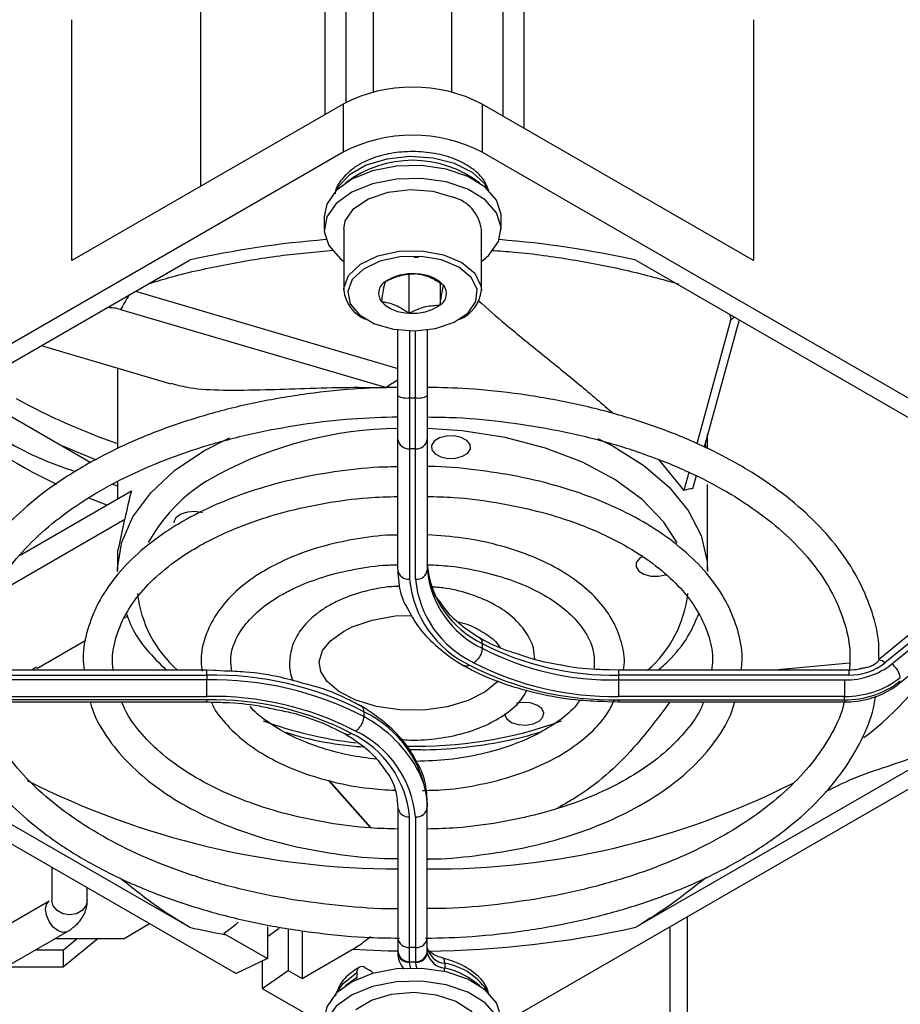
# Model space of a CAD drawing. Header units: millimetres. Extents: x 5 to 414, y 6 to 290.
# Tile 29 of 45: x 340 to 349, y 165 to 175. Entities that reach past the tile are written whole.
import ezdxf

# ---------------------------------------------------------------- set-up
doc = ezdxf.new("R2010")
doc.units = ezdxf.units.MM

msp = doc.modelspace()

# ---------------------------------------------------------------- linework, layer by layer
at = {"color": 7, "linetype": 'Continuous', "lineweight": 25}
for p, q in [((343.7336, 177.0158), (343.7336, 174.2856)), ((344.5336, 174.2856), (344.5336, 177.0158)), ((343.2426, 176.8675), (343.2426, 174.0586)), ((345.0528, 176.8839), (345.0528, 174.0423)), ((343.4548, 176.7451), (343.4548, 174.1804)), ((345.265, 176.7614), (345.265, 173.9198)), ((341.9764, 175.418), (341.9764, 173.3276)), ((340.6688, 172.5727), (340.6688, 175.0223)), ((347.5984, 175.0223), (347.5984, 172.5727)), ((343.4265, 174.1647), (340.6688, 172.5727)), ((343.4265, 174.1647), (343.4265, 173.6748)), ((344.8407, 174.1647), (344.8407, 173.6748)), ((347.5984, 172.5727), (344.8407, 174.1647)), ((343.4265, 173.6748), (336.3554, 169.5927)), ((351.9118, 169.5927), (344.8407, 173.6748)), ((343.2336, 173.0216), (343.2336, 172.891)), ((345.0336, 172.891), (345.0336, 173.0216)), ((343.4336, 172.891), (343.4336, 172.2704)), ((344.8336, 172.2704), (344.8336, 172.891)), ((338.2562, 170.4941), (341.8651, 172.5775)), ((344.1502, 172.6069), (344.1951, 172.6069)), ((346.402, 172.5775), (350.011, 170.4941)), ((344.097, 172.437), (344.097, 172.0389)), ((344.1702, 172.4366), (344.1702, 172.4366)), ((344.1702, 172.4366), (344.1702, 172.4366)), ((343.8536, 172.3555), (343.8536, 172.3555)), ((343.8536, 172.3555), (343.8536, 172.3555)), ((344.4136, 172.3415), (344.4136, 172.12)), ((341.3164, 172.2607), (343.9836, 171.4762)), ((344.4502, 172.3189), (344.4502, 172.3189)), ((344.4502, 172.3189), (344.4502, 172.3189)), ((343.817, 172.1566), (343.817, 172.1566)), ((343.817, 172.1566), (343.817, 172.1566)), ((341.1658, 172.0759), (343.867, 171.2813)), ((344.097, 172.0389), (344.097, 172.0389)), ((344.097, 172.0389), (344.097, 172.0389)), ((344.4136, 172.12), (344.4136, 172.12)), ((344.4136, 172.12), (344.4136, 172.12)), ((347.3673, 171.9643), (347.0227, 170.7083)), ((347.4528, 171.9709), (347.0975, 170.6757)), ((343.9836, 171.1972), (343.9836, 171.8667)), ((344.1036, 171.8571), (344.1036, 171.1769)), ((344.1636, 171.1769), (344.1636, 171.8571)), ((344.2836, 171.8667), (344.2836, 171.1972)), ((340.3578, 171.7073), (341.6753, 171.3198)), ((341.1336, 171.4791), (341.1336, 170.6611)), ((339.5804, 171.2586), (340.8611, 170.5192)), ((343.9836, 170.757), (343.9836, 171.1972)), ((344.1036, 171.1769), (344.1636, 171.1769)), ((344.1036, 171.1769), (344.1036, 170.659)), ((344.1636, 170.659), (344.1636, 171.1769)), ((344.2836, 171.1972), (344.2836, 170.757)), ((342.0123, 170.6378), (342.2721, 170.7713)), ((343.9836, 169.4291), (343.9836, 170.757)), ((344.2836, 170.757), (344.2836, 169.4291)), ((347.1336, 170.66), (347.1336, 170.8074)), ((344.1636, 170.659), (344.1036, 170.659)), ((344.1036, 170.659), (344.1036, 169.3311)), ((344.1636, 169.3311), (344.1636, 170.659)), ((347.1094, 170.7194), (347.1121, 170.6694)), ((346.6361, 170.5469), (346.8931, 170.2358)), ((346.9431, 170.4182), (346.8931, 170.2358)), ((347.0173, 170.3836), (346.981, 170.2511)), ((341.1336, 170.2776), (341.08, 170.2975)), ((341.1336, 170.3266), (341.1336, 170.1492)), ((347.1336, 169.4132), (347.1336, 170.2951)), ((340.1446, 169.5782), (341.2747, 170.2306)), ((339.8612, 169.1648), (341.2093, 169.943)), ((341.1447, 169.6346), (341.2093, 169.943)), ((341.1336, 169.6352), (341.1336, 169.4132)), ((349.5082, 169.0342), (348.8824, 168.5232)), ((341.1977, 168.9347), (341.235, 168.9562)), ((349.5841, 169.0105), (348.9356, 168.481)), ((349.0073, 168.4702), (349.6558, 168.9998)), ((349.0832, 168.2734), (349.7317, 168.8029)), ((340.3123, 168.4235), (340.813, 168.7126)), ((344.841, 168.6784), (344.841, 168.6294)), ((348.8752, 168.5235), (348.8746, 168.5597)), ((340.3092, 168.4379), (340.2612, 168.4073)), ((348.5758, 168.4771), (347.813, 168.4073)), ((342.0409, 168.4073), (339.6993, 168.4073)), ((339.6993, 168.3566), (342.0409, 168.3566)), ((342.1142, 168.4036), (342.0409, 168.4073)), ((342.0409, 168.3566), (342.0409, 168.4073)), ((342.0409, 168.3566), (342.0409, 168.3076)), ((342.1359, 168.4025), (342.1142, 168.4036)), ((342.2219, 168.3982), (342.1359, 168.4025)), ((346.2262, 168.4073), (346.1317, 168.4098)), ((348.5679, 168.4073), (346.2262, 168.4073)), ((346.2262, 168.4073), (346.2262, 168.3566)), ((346.2262, 168.3566), (346.2262, 168.3076)), ((348.5679, 168.3566), (346.2262, 168.3566)), ((348.5679, 168.4073), (348.5679, 168.3566)), ((342.0409, 168.3076), (339.7407, 168.3076)), ((342.0409, 168.1404), (342.0409, 168.3076)), ((343.0556, 168.2638), (343.0541, 168.2642)), ((343.1057, 168.2505), (343.0556, 168.2638)), ((346.2262, 168.3076), (348.5265, 168.3076)), ((346.2262, 168.3076), (346.2262, 168.1404)), ((348.5265, 168.3076), (348.5265, 168.1404)), ((339.7407, 168.1404), (342.0409, 168.1404)), ((348.5265, 168.1404), (346.2262, 168.1404)), ((348.5265, 168.1057), (348.5265, 168.1404)), ((342.0409, 168.1057), (339.7407, 168.1057)), ((339.7407, 168.0837), (342.0409, 168.0837)), ((342.0409, 168.0837), (342.0409, 168.1057)), ((346.114, 168.0894), (346.2262, 168.0837)), ((346.2262, 168.1057), (348.5265, 168.1057)), ((346.2262, 168.1057), (346.2262, 168.0837)), ((346.2262, 168.0837), (348.5265, 168.0837)), ((348.5265, 168.1057), (348.5265, 168.0837)), ((337.6881, 168.007), (342.3403, 165.3213)), ((343.6384, 167.9841), (343.6384, 167.9351)), ((345.0336, 164.8057), (350.5791, 168.007)), ((341.8651, 165.7916), (338.2562, 167.875)), ((350.011, 167.875), (346.402, 165.7916)), ((343.7059, 166.8021), (343.2784, 167.2864)), ((343.7125, 166.8018), (343.2871, 167.2838)), ((344.2836, 167.062), (344.2836, 167.013)), ((343.9836, 167.013), (343.9836, 165.6851)), ((344.2836, 165.6851), (344.2836, 167.013)), ((344.1036, 165.5871), (344.1036, 166.915)), ((344.1636, 166.915), (344.1636, 165.5871)), ((344.3328, 166.4894), (344.2836, 166.4795)), ((340.4671, 166.4027), (340.4671, 166.0656)), ((340.8271, 166.0656), (340.8271, 166.1949)), ((340.44, 166.0582), (339.6855, 165.6227)), ((341.2005, 165.6796), (341.4601, 165.8294)), ((346.9291, 163.3045), (346.9291, 165.8999)), ((339.8655, 165.3109), (340.62, 165.7465)), ((342.2143, 165.7305), (342.2393, 165.7159)), ((342.6571, 165.7958), (342.6571, 165.4748)), ((342.7776, 165.7792), (342.6571, 165.6963)), ((342.8692, 165.7676), (342.8692, 165.3523)), ((343.0106, 165.7513), (343.0106, 165.2706)), ((346.7533, 163.0596), (346.7533, 165.7984)), ((340.5041, 165.6796), (341.2005, 165.6796)), ((340.5833, 165.5641), (340.7247, 165.6796)), ((340.9368, 165.6796), (340.5833, 165.3909)), ((342.2393, 165.7159), (342.6571, 165.4748)), ((343.9836, 165.6851), (343.9836, 165.5603)), ((344.2836, 165.5603), (344.2836, 165.6851)), ((340.3041, 165.5641), (340.5833, 165.5641)), ((340.5833, 165.3909), (340.5833, 165.5641)), ((343.0106, 165.2706), (343.5204, 165.5649)), ((343.9836, 165.5603), (343.9836, 165.535)), ((344.1636, 165.5871), (344.1036, 165.5871)), ((344.1036, 165.4403), (344.1036, 165.5871)), ((344.1636, 165.5871), (344.1636, 165.4403)), ((344.2836, 165.535), (344.2836, 165.5603)), ((342.6571, 165.4748), (342.3403, 165.3213)), ((342.6034, 165.4488), (342.6034, 165.1694)), ((344.1036, 165.4403), (344.1636, 165.4403)), ((344.1036, 165.437), (344.1036, 165.4403)), ((344.1636, 165.4403), (344.1636, 165.437)), ((344.443, 165.4786), (344.4418, 165.4789)), ((344.4609, 165.4259), (344.4609, 165.3769)), ((340.0041, 165.3909), (340.5833, 165.3909)), ((342.6034, 165.1694), (342.8692, 165.3523)), ((342.8692, 165.3523), (343.0106, 165.2706)), ((343.5679, 165.3311), (343.5679, 165.2821)), ((343.6528, 165.3801), (343.6952, 165.3556)), ((343.5679, 165.2821), (343.4502, 165.1956)), ((343.5695, 165.2624), (343.5679, 165.2821)), ((342.6034, 165.1694), (343.2336, 164.8057))]:
    msp.add_line(p, q, dxfattribs=at)
at = {"color": 7, "linetype": 'Continuous', "lineweight": 25, "flags": 128}
for points in [[(345.0336, 173.0216), (345.0328, 173.0428), (344.9861, 173.1882), (344.8703, 173.3201), (344.6948, 173.4278), (344.4738, 173.5026), (344.2253, 173.5385), (343.9693, 173.5325), (343.7267, 173.485), (343.517, 173.4001), (343.3573, 173.2845), (343.2604, 173.1476), (343.2336, 173.0216)], [(344.9065, 173.2878), (344.8676, 173.3523), (344.7415, 173.4688), (344.5616, 173.5588), (344.3438, 173.6142), (344.1075, 173.6302), (343.8734, 173.6053), (343.6623, 173.5418), (343.493, 173.4453), (343.3804, 173.3242), (343.3607, 173.2878)], [(344.8336, 172.5644), (344.9099, 172.6281), (345.0067, 172.765), (345.0328, 172.9121), (344.9861, 173.0575), (344.8703, 173.1894), (344.6948, 173.2972), (344.4738, 173.372), (344.2253, 173.4078), (343.9693, 173.4018), (343.7267, 173.3544), (343.517, 173.2694), (343.3573, 173.1538), (343.2604, 173.0169), (343.2343, 172.8698), (343.2811, 172.7244), (343.3969, 172.5925), (343.4336, 172.5644)], [(343.4336, 172.891), (343.4499, 172.9776), (343.5356, 173.1011), (343.6862, 173.2018), (343.8853, 173.2688), (344.1112, 173.2949), (344.3396, 173.2772), (344.5457, 173.2176)], [(343.4336, 172.2704), (343.4345, 172.2909), (343.4839, 172.4208), (343.6037, 172.5345), (343.7809, 172.6195), (343.9964, 172.6667), (344.2267, 172.6709), (344.4469, 172.6318), (344.6332, 172.5535), (344.7653, 172.4445), (344.829, 172.3166), (344.8336, 172.2704)], [(343.745, 171.9298), (343.9393, 171.8736), (344.1547, 171.8569), (344.3677, 171.8815), (344.5554, 171.9447), (344.6974, 172.0396), (344.7782, 172.1561), (344.7893, 172.2813), (344.7292, 172.4019), (344.6046, 172.5046), (344.429, 172.5785), (344.2214, 172.6154), (344.0042, 172.6114), (343.8011, 172.5669), (343.634, 172.4867), (343.521, 172.3796), (343.4744, 172.2571), (343.4993, 172.1325), (343.5929, 172.0193), (343.745, 171.9298)], [(346.8224, 169.7009), (346.6869, 169.9133), (346.4695, 170.1411), (346.1916, 170.3459), (345.8604, 170.5223), (345.4845, 170.6657), (345.0736, 170.7725), (344.6383, 170.8398), (344.2836, 170.864)], [(344.7222, 170.6573), (344.7191, 170.7023), (344.6865, 170.7432), (344.6292, 170.7738), (344.556, 170.7894), (344.478, 170.7876), (344.4071, 170.7687), (344.3541, 170.7356), (344.3271, 170.6934), (344.3302, 170.6484), (344.3629, 170.6075), (344.4202, 170.5769), (344.4934, 170.5613), (344.5714, 170.5631), (344.6422, 170.5819), (344.6952, 170.615), (344.7222, 170.6573)], [(346.0158, 170.7618), (346.1721, 170.6838), (346.4842, 170.4893), (346.7412, 170.2695), (346.9371, 170.0297), (347.0672, 169.7754), (347.1286, 169.5126), (347.1336, 169.4132)], [(340.5415, 170.7037), (340.5904, 170.6817), (340.9178, 170.5461)], [(341.1336, 169.4117), (341.1341, 169.4464), (341.1781, 169.7103), (341.2913, 169.9672), (341.4711, 170.2112), (341.7133, 170.4365), (342.0123, 170.6378)], [(341.0229, 170.0853), (341.0171, 170.0875), (340.8417, 170.1563)], [(341.9969, 170.008), (341.9218, 170.0202), (341.8443, 170.0149), (341.7762, 169.9929), (341.7279, 169.9575), (341.7067, 169.9141), (341.7061, 169.9051)], [(346.4709, 169.5624), (346.441, 169.5435), (346.4083, 169.5026), (346.4053, 169.4576), (346.4323, 169.4153), (346.4852, 169.3822), (346.5561, 169.3634), (346.6341, 169.3616)], [(346.6341, 169.3616), (346.7073, 169.3772), (346.7123, 169.379)], [(345.0033, 168.2971), (344.9997, 168.2916), (344.8726, 168.1853), (344.6981, 168.0971), (344.486, 168.0339), (344.2493, 168.0011), (344.0037, 168.0021), (343.7668, 168.0371), (343.5556, 168.1025), (343.3853, 168.1914), (343.2663, 168.2929), (343.2013, 168.3945), (343.1838, 168.492), (343.2187, 168.606), (343.2993, 168.7057), (343.4308, 168.8014), (343.4308, 168.8014), (343.5203, 168.847), (343.7233, 168.9171), (343.9551, 168.9582), (344.1241, 168.9636)], [(345.0904, 167.9115), (345.1387, 167.8762), (345.2068, 167.8541), (345.2843, 167.8488), (345.3594, 167.8611), (345.4206, 167.889), (345.4588, 167.9283), (345.4679, 167.973), (345.4468, 168.0164), (345.3985, 168.0517), (345.3304, 168.0738), (345.2529, 168.0791), (345.1905, 168.0703)], [(345.0686, 167.964), (345.0692, 167.9549), (345.0904, 167.9115)], [(340.62, 165.7465), (340.5787, 165.7385), (340.53, 165.7554), (340.4813, 165.7947), (340.44, 165.8504), (340.4124, 165.914), (340.4027, 165.9758), (340.4124, 166.0265), (340.4389, 166.0576)], [(340.8271, 166.0656), (340.8134, 166.0094), (340.7744, 165.9617), (340.716, 165.9299), (340.6471, 165.9187), (340.5783, 165.9299), (340.5199, 165.9617), (340.4808, 166.0094), (340.4671, 166.0656)], [(343.9842, 165.5487), (343.8863, 165.5504), (343.5204, 165.5649)], [(344.115, 165.377), (344.1085, 165.3973), (344.1036, 165.437)], [(344.1636, 165.437), (344.1679, 165.4023), (344.1769, 165.3765)], [(344.4609, 165.4259), (344.4599, 165.4438), (344.4571, 165.4586), (344.4526, 165.4697), (344.4465, 165.4767), (344.443, 165.4786)], [(345.0336, 164.8575), (345.0329, 164.878), (344.9865, 165.0234), (344.871, 165.1554), (344.6958, 165.2633), (344.475, 165.3383), (344.2266, 165.3743), (343.9706, 165.3685), (343.7278, 165.3213), (343.5179, 165.2365), (343.3579, 165.1211), (343.2607, 164.9842), (343.2336, 164.8575)], [(343.3607, 165.1238), (343.4265, 165.2206), (343.5679, 165.3311)], [(344.4583, 165.3421), (344.4599, 165.3566), (344.4609, 165.3769)], [(344.8336, 164.4003), (344.9092, 164.4634), (345.0064, 164.6002), (345.0329, 164.7473), (344.9865, 164.8927), (344.871, 165.0247), (344.6958, 165.1326), (344.475, 165.2076), (344.2266, 165.2437), (343.9706, 165.2379), (343.7278, 165.1907), (343.5179, 165.1059), (343.3579, 164.9904), (343.2607, 164.8536), (343.2343, 164.7065), (343.2807, 164.5611), (343.3962, 164.4291), (343.4336, 164.4003)], [(343.5558, 164.955), (343.7154, 165.051), (343.9204, 165.1118), (344.1484, 165.1309), (344.3749, 165.1062), (344.5751, 165.0405), (344.7276, 164.9407), (344.8157, 164.8178), (344.8336, 164.7269)]]:
    msp.add_lwpolyline(points, dxfattribs=at)
at = {"color": 7, "linetype": 'Continuous', "lineweight": 25}
for centre, radius, start, end in [((344.1336, 172.8), 1.537, 62.60967, 117.39033), ((344.1336, 172.3101), 1.537, 62.60967, 117.39033), ((344.1336, 172.471), 1.1211, 52.44209, 127.55791), ((344.4439, 172.8377), 0.3933, 7.78286, 75.00208), ((344.0757, 162.574), 10.2449, 94.61009, 102.4607), ((344.1915, 162.574), 10.2449, 77.5393, 85.38991), ((344.1237, 171.9595), 0.4793, 84.43978, 124.30496), ((344.1721, 172.0492), 0.3874, 44.11698, 90.27699), ((343.9244, 172.2396), 0.1358, 121.4549, 217.68813), ((343.7977, 172.3135), 0.3667, 186.74591, 246.77076), ((344.3428, 172.2359), 0.1358, 301.4549, 37.68813), ((344.4793, 172.3061), 0.356, 292.23717, 354.24616), ((344.0951, 172.4263), 0.3874, 224.11698, 270.27699), ((344.1434, 172.516), 0.4793, 264.43978, 304.30496), ((343.3246, 177.0318), 6.6888, 241.2146, 250.87939), ((344.0744, 171.3695), 0.1947, 242.18964, 278.60589), ((344.1927, 171.3695), 0.1947, 261.39411, 297.81036), ((342.6107, 174.8132), 4.9759, 228.31075, 245.0895), ((344.0301, 166.8938), 3.9705, 90.67164, 118.20325), ((344.0936, 170.7692), 0.1107, 186.35134, 275.18258), ((344.1736, 170.7692), 0.1107, 264.81742, 353.64866), ((342.925, 168.8931), 1.6865, 117.21747, 151.1946), ((345.269, 169.5708), 0.9898, 185.37818, 244.37655), ((344.0936, 169.4413), 0.1107, 186.35134, 275.18258), ((345.1791, 169.4328), 1.0803, 185.4041, 244.48055), ((344.1736, 169.4413), 0.1107, 264.81742, 353.64866), ((345.2091, 169.4299), 1.0501, 185.39595, 244.44787), ((345.269, 169.5219), 0.9898, 185.37818, 244.37655), ((342.556, 169.3292), 1.2285, 186.58878, 228.62802), ((345.7359, 169.3165), 1.2026, 310.89004, 353.76504), ((346.1727, 171.2686), 2.9125, 242.79168, 271.05364), ((346.1727, 171.2197), 2.9125, 242.79168, 271.05364), ((346.8179, 170.2553), 3.1689, 306.95249, 329.74999), ((346.1675, 171.2774), 3.1723, 242.72332, 271.06091), ((346.1692, 171.2255), 3.0857, 242.74482, 271.05862), ((348.5363, 169.0708), 0.7632, 269.26489, 308.10848), ((348.5754, 168.9402), 0.5837, 269.26489, 308.10848), ((348.8624, 168.4047), 0.1057, 46.1955, 83.32761), ((348.8748, 168.2938), 0.2206, 9.87842, 53.08727), ((342.1031, 165.0118), 3.3454, 62.68367, 91.06514), ((348.538, 169.0382), 0.8979, 269.26489, 308.10848), ((342.1031, 164.9628), 3.3454, 62.68367, 91.06514), ((348.538, 169.0036), 0.8979, 269.26489, 308.10848), ((349.0642, 168.2941), 0.0281, 312.5621, 6.03168), ((342.0997, 164.9686), 3.1723, 62.72332, 91.06091), ((342.098, 165.0206), 3.0857, 62.74482, 91.05862), ((343.148, 166.9542), 1.1407, 5.41915, 64.54077), ((342.9845, 166.7263), 1.3743, 27.84489, 61.59225), ((344.0479, 171.8294), 4.1902, 249.99546, 263.33316), ((344.1709, 171.9953), 4.3627, 268.57738, 289.78599), ((343.0581, 166.8162), 1.0501, 5.39595, 64.44787), ((343.0881, 166.8132), 1.0803, 5.4041, 64.48055), ((343.4658, 167.0075), 0.8178, 0.386, 26.17569), ((343.9881, 174.7459), 8.3608, 243.17104, 269.96905), ((344.3313, 174.5396), 8.1546, 269.66494, 296.77053), ((344.0936, 167.0252), 0.1107, 186.35134, 275.18258), ((344.1736, 167.0252), 0.1107, 264.81742, 353.64866), ((343.9822, 175.2996), 9.7408, 257.44728, 259.69278), ((344.1601, 175.9849), 10.4369, 270.71542, 282.40413), ((344.0936, 165.6973), 0.1107, 186.35134, 275.18258), ((344.1736, 165.6973), 0.1107, 264.81742, 353.64866), ((344.1036, 165.5603), 0.12, 180, 270), ((344.0936, 165.5472), 0.1107, 186.35134, 275.18258), ((344.1636, 165.5603), 0.12, 270, 360), ((344.1736, 165.5472), 0.1107, 264.81742, 353.64866), ((344.4797, 165.6255), 0.2005, 191.9669, 264.6017), ((344.4797, 165.5765), 0.2005, 191.9669, 264.6017), ((344.3498, 164.7825), 0.653, 31.51043, 80.20509), ((343.6196, 165.3395), 0.0524, 50.79671, 189.21404), ((343.6149, 165.2227), 0.1553, 40.22069, 58.87069), ((344.3058, 164.632), 0.7609, 47.79442, 78.24002)]:
    msp.add_arc(centre, radius, start, end, dxfattribs=at)
for centre, major_axis, ratio, start_param, end_param in [((344.2089, 166.7598), (2.2643, 9.0094), 0.5195852, 1.0555156, 1.075658), ((344.2975, 166.6595), (5.1035, 6.5015), 0.153382, 0.7373446, 0.7463247), ((344.1336, 166.4732), (1.3063, 5.1977), 0.5195852, 0.5005469, 0.5395036), ((344.1336, 166.4732), (2.9443, 3.7509), 0.153382, 0.1273882, 0.2101703), ((344.1336, 166.4732), (-1.9782, 4.9336), 0.4571337, 0.5427916, 0.6255736)]:
    msp.add_ellipse(centre, major_axis=major_axis, ratio=ratio, start_param=start_param, end_param=end_param, dxfattribs=at)
for points, knots in [([(344.9104, 173.2798), (344.8964, 173.3163), (344.8644, 173.4), (344.7516, 173.5071), (344.5912, 173.6002), (344.3892, 173.6622), (344.1654, 173.6873), (343.9384, 173.6731), (343.7263, 173.6199), (343.5415, 173.5297), (343.4165, 173.4096), (343.3492, 173.3101), (343.347, 173.2571), (343.3468, 173.2523)], [0, 0, 0, 0, 0.0729049, 0.1671263, 0.2677476, 0.3720087, 0.4762273, 0.5803856, 0.6851375, 0.7912562, 0.8994192, 0.9909034, 1, 1, 1, 1]), ([(341.4465, 172.3358), (341.5163, 172.3575), (341.7597, 172.4332), (342.2075, 172.5305), (342.7665, 172.6272), (343.1469, 172.662), (343.3299, 172.6787)], [0, 0, 0, 0, 0.1205519, 0.4206189, 0.7213273, 1, 1, 1, 1]), ([(344.9351, 172.6759), (345.0139, 172.6707), (345.2917, 172.6527), (345.7573, 172.5852), (346.3191, 172.4792), (346.6695, 172.3816), (346.8412, 172.3337)], [0, 0, 0, 0, 0.1180553, 0.4162175, 0.7139232, 1, 1, 1, 1]), ([(344.1702, 172.4366), (344.1136, 172.4335), (344.0078, 172.4278), (343.9026, 172.3784), (343.8536, 172.3555)], [0, 0, 0, 0, 0.53464952, 1, 1, 1, 1]), ([(344.4502, 172.3189), (344.4165, 172.3414), (344.3362, 172.395), (344.2397, 172.4265), (344.1819, 172.4349), (344.1702, 172.4366)], [0, 0, 0, 0, 0.366224, 0.8711232, 1, 1, 1, 1]), ([(343.8536, 172.3555), (343.847, 172.3314), (343.8348, 172.2863), (343.8226, 172.1978), (343.817, 172.1566)], [0, 0, 0, 0, 0.53464952, 1, 1, 1, 1]), ([(344.4136, 172.12), (344.4201, 172.167), (344.4324, 172.2548), (344.4445, 172.2985), (344.4502, 172.3189)], [0, 0, 0, 0, 0.5346495, 1, 1, 1, 1]), ([(343.817, 172.1566), (343.8287, 172.1549), (343.8865, 172.1465), (343.983, 172.115), (344.0632, 172.0614), (344.097, 172.0389)], [0, 0, 0, 0, 0.1288768, 0.633776, 1, 1, 1, 1]), ([(344.8022, 172.1653), (344.8938, 172.0849), (345.103, 171.901), (345.4541, 171.6173), (345.8308, 171.3131), (346.0626, 171.1135), (346.178, 171.0142)], [0, 0, 0, 0, 0.2065951, 0.4720657, 0.7373514, 1, 1, 1, 1]), ([(341.1658, 172.0759), (341.1429, 172.0814), (341.0981, 172.0922), (341.0504, 172.0932), (341.027, 172.0937)], [0, 0, 0, 0, 0.510555, 1, 1, 1, 1]), ([(344.097, 172.0389), (344.1536, 172.0648), (344.2593, 172.1133), (344.3646, 172.1179), (344.4136, 172.12)], [0, 0, 0, 0, 0.5346495, 1, 1, 1, 1]), ([(347.3673, 171.9643), (347.3696, 171.9788), (347.3728, 171.9994), (347.3597, 172.0206), (347.3558, 172.0269)], [0, 0, 0, 0, 0.7010854, 1, 1, 1, 1]), ([(343.9836, 171.2826), (343.8559, 171.28), (343.5457, 171.2738), (343.0592, 171.2213), (342.5323, 171.1319), (342.0263, 171.0061), (341.5486, 170.8467), (341.1401, 170.6732), (340.9059, 170.5448), (340.8059, 170.49)], [0, 0, 0, 0, 0.1083496, 0.2633152, 0.4183396, 0.5734627, 0.7287227, 0.8841519, 1, 1, 1, 1]), ([(341.6769, 171.3254), (341.7399, 171.3081), (341.8847, 171.2682), (342.2056, 171.2521), (342.6015, 171.2574), (343.0383, 171.2734), (343.4562, 171.2858), (343.7403, 171.2827), (343.867, 171.2813)], [0, 0, 0, 0, 0.145693, 0.3349881, 0.5316521, 0.6953354, 0.8640345, 1, 1, 1, 1]), ([(348.8746, 168.5597), (348.8748, 168.5975), (348.8757, 168.7439), (348.8121, 168.997), (348.6854, 169.3127), (348.4943, 169.6167), (348.2462, 169.9057), (347.9424, 170.1759), (347.5873, 170.4236), (347.1857, 170.6451), (346.7436, 170.8376), (346.2669, 170.9984), (345.7623, 171.1261), (345.2362, 171.2175), (344.7407, 171.2724), (344.4208, 171.2798), (344.2836, 171.283)], [0, 0, 0, 0, 0.0259121, 0.1005535, 0.1753457, 0.2506886, 0.3267074, 0.4032845, 0.4802039, 0.557274, 0.6343582, 0.711398, 0.7883808, 0.8653117, 0.9422038, 1, 1, 1, 1]), ([(339.4039, 171.181), (339.4966, 171.1061), (339.7133, 170.9314), (340.0764, 170.6793), (340.4192, 170.5263), (340.6314, 170.4528), (340.7043, 170.4276)], [0, 0, 0, 0, 0.2162774, 0.5051025, 0.8298101, 1, 1, 1, 1]), ([(339.6923, 168.4079), (339.6888, 168.4393), (339.674, 168.569), (339.7117, 168.7971), (339.8067, 169.0889), (339.9679, 169.373), (340.1866, 169.6446), (340.4607, 169.8999), (340.7267, 170.0924), (340.9632, 170.2363), (341.2139, 170.3724), (341.562, 170.5301), (342.0125, 170.6886), (342.4936, 170.8163), (342.9983, 170.9097), (343.4976, 170.9692), (343.8289, 170.9796), (343.9836, 170.9844)], [0, 0, 0, 0, 0.02492724, 0.10285402, 0.18075562, 0.25781234, 0.33396372, 0.40950541, 0.48474484, 0.51854232, 0.55787063, 0.63296068, 0.70813612, 0.78337545, 0.85867701, 0.93402833, 1, 1, 1, 1]), ([(344.2836, 170.982), (344.3824, 170.9807), (344.6582, 170.9772), (345.1056, 170.9318), (345.6166, 170.8498), (346.1061, 170.7322), (346.5671, 170.5832), (346.9931, 170.4046), (347.3779, 170.1994), (347.7163, 169.9709), (348.0038, 169.723), (348.2365, 169.4597), (348.4129, 169.1846), (348.5286, 168.9012), (348.5865, 168.6413), (348.5784, 168.4764), (348.575, 168.4081)], [0, 0, 0, 0, 0.042124, 0.1175206, 0.1928835, 0.2681923, 0.3434277, 0.4185735, 0.4936222, 0.5685852, 0.6435105, 0.7184692, 0.7936438, 0.8693285, 0.945868, 1, 1, 1, 1]), ([(340.8059, 170.49), (340.7381, 170.4493), (340.5414, 170.3315), (340.2512, 170.1161), (339.9562, 169.8385), (339.7187, 169.5406), (339.5392, 169.2275), (339.4305, 168.9039), (339.3813, 168.6803), (339.3864, 168.5671), (339.3866, 168.5635)], [0, 0, 0, 0, 0.0808795, 0.23445, 0.3881054, 0.5414395, 0.6939958, 0.8452832, 0.9950845, 1, 1, 1, 1]), ([(343.9836, 170.4738), (343.9381, 170.4737), (343.7393, 170.4733), (343.3906, 170.4352), (342.9484, 170.3592), (342.5282, 170.2453), (342.1393, 170.0993), (341.8428, 169.9502), (341.574, 169.7832), (341.3336, 169.5977), (341.1019, 169.354), (340.9279, 169.0914), (340.8209, 168.8161), (340.7754, 168.585), (340.7894, 168.4494), (340.7938, 168.4073)], [0, 0, 0, 0, 0.0263687, 0.1152895, 0.2042636, 0.2933379, 0.3825575, 0.4707528, 0.5179362, 0.6075098, 0.6971209, 0.7862672, 0.8743827, 0.9610971, 1, 1, 1, 1]), ([(347.4741, 168.4073), (347.478, 168.438), (347.4936, 168.5608), (347.4556, 168.7768), (347.3613, 169.0465), (347.203, 169.3043), (346.9883, 169.5465), (346.7187, 169.769), (346.3993, 169.9674), (346.0367, 170.1377), (345.6383, 170.2762), (345.2118, 170.382), (344.7655, 170.448), (344.4524, 170.4787), (344.2914, 170.4769), (344.2836, 170.4768)], [0, 0, 0, 0, 0.0284208, 0.1138844, 0.1992463, 0.2853563, 0.3726926, 0.4610948, 0.5501083, 0.6393338, 0.7285117, 0.8175892, 0.9065723, 0.9954922, 1, 1, 1, 1]), ([(341.0921, 168.4073), (341.0889, 168.426), (341.0722, 168.5243), (341.1027, 168.7026), (341.1876, 168.9398), (341.3395, 169.1696), (341.5473, 169.3852), (341.7596, 169.5459), (341.9522, 169.6643), (342.1588, 169.7751), (342.4515, 169.9012), (342.8347, 170.0223), (343.2455, 170.1103), (343.6318, 170.1632), (343.8809, 170.1707), (343.9836, 170.1738)], [0, 0, 0, 0, 0.0223013, 0.1171857, 0.2124418, 0.3057345, 0.3972259, 0.4877989, 0.5276534, 0.5747847, 0.6649629, 0.7553092, 0.8457876, 0.936381, 1, 1, 1, 1]), ([(344.2836, 170.1733), (344.3735, 170.1712), (344.6099, 170.1655), (344.9849, 170.1164), (345.3981, 170.0314), (345.7842, 169.9127), (346.1355, 169.7651), (346.4445, 169.5919), (346.7052, 169.3977), (346.9125, 169.1874), (347.0646, 168.966), (347.1556, 168.7375), (347.1928, 168.5506), (347.1775, 168.4401), (347.173, 168.4073)], [0, 0, 0, 0, 0.0556624, 0.1463333, 0.2369135, 0.3273522, 0.4176047, 0.5076475, 0.5975132, 0.6873291, 0.7773673, 0.8682598, 0.9609134, 1, 1, 1, 1]), ([(343.9836, 169.7809), (343.9603, 169.7808), (343.814, 169.7804), (343.5489, 169.7431), (343.2016, 169.6679), (342.8973, 169.5602), (342.6697, 169.4474), (342.4653, 169.3179), (342.2782, 169.1615), (342.1111, 168.952), (342.0111, 168.7256), (341.9726, 168.5356), (341.9907, 168.4271), (341.9959, 168.3959)], [0, 0, 0, 0, 0.0211914, 0.1327893, 0.2445545, 0.3566365, 0.4519966, 0.5115141, 0.6244621, 0.7373088, 0.8483804, 0.956328, 1, 1, 1, 1]), ([(346.2768, 168.4065), (346.2786, 168.415), (346.297, 168.4985), (346.2706, 168.6611), (346.1953, 168.8812), (346.0555, 169.0873), (345.8621, 169.2754), (345.6164, 169.4412), (345.3258, 169.5795), (344.9996, 169.6849), (344.6492, 169.7578), (344.4052, 169.7751), (344.2836, 169.7837)], [0, 0, 0, 0, 0.0119948, 0.1182495, 0.2236384, 0.3302356, 0.4394963, 0.5509865, 0.6634902, 0.7760464, 0.888394, 1, 1, 1, 1]), ([(342.2966, 168.3944), (342.2903, 168.4358), (342.2747, 168.5369), (342.3175, 168.6912), (342.416, 168.8619), (342.5717, 169.0233), (342.7514, 169.1483), (342.959, 169.2575), (343.1923, 169.3507), (343.5026, 169.4299), (343.7712, 169.4739), (343.9343, 169.4779), (343.9836, 169.4791)], [0, 0, 0, 0, 0.0859535, 0.2100067, 0.3194127, 0.4357206, 0.5513136, 0.610213, 0.7233551, 0.8369055, 0.950778, 1, 1, 1, 1]), ([(344.2836, 169.4797), (344.3621, 169.476), (344.5544, 169.4669), (344.848, 169.4124), (345.1512, 169.3243), (345.4183, 169.2067), (345.6404, 169.0667), (345.8108, 168.9107), (345.9244, 168.7459), (345.9855, 168.5814), (345.9805, 168.4726), (345.9781, 168.4187)], [0, 0, 0, 0, 0.0799516, 0.1959196, 0.3115539, 0.4266948, 0.5412604, 0.6554281, 0.7697518, 0.8858959, 1, 1, 1, 1]), ([(344.4126, 169.1015), (344.4023, 169.1144), (344.3455, 169.1853), (344.2989, 169.3128), (344.2885, 169.4253), (344.2836, 169.4781)], [0, 0, 0, 0, 0.1051981, 0.5805586, 1, 1, 1, 1]), ([(343.9836, 169.4291), (343.986, 169.3856), (343.9927, 169.2653), (344.0242, 169.1304), (344.0749, 169.0471), (344.0828, 169.0341)], [0, 0, 0, 0, 0.3236463, 0.8948622, 1, 1, 1, 1]), ([(344.0052, 169.2592), (343.9761, 169.2585), (343.8531, 169.2557), (343.6439, 169.2118), (343.4325, 169.1411), (343.2796, 169.0633), (343.1415, 168.9731), (343.0105, 168.8482), (342.912, 168.6817), (342.8768, 168.5064), (342.8826, 168.3736), (342.9161, 168.3087), (342.9209, 168.2993)], [0, 0, 0, 0, 0.0426788, 0.180297, 0.3187016, 0.3947039, 0.4688844, 0.6094975, 0.7331144, 0.852473, 0.9787676, 1, 1, 1, 1]), ([(345.3751, 168.5152), (345.373, 168.5542), (345.3674, 168.6532), (345.2887, 168.8018), (345.156, 168.9514), (344.9705, 169.0794), (344.7404, 169.1776), (344.5223, 169.2375), (344.3815, 169.2488), (344.334, 169.2526)], [0, 0, 0, 0, 0.0997321, 0.2529166, 0.4099418, 0.5744882, 0.7437439, 0.9136139, 1, 1, 1, 1]), ([(344.0828, 169.0341), (344.114, 168.975), (344.1843, 168.8423), (344.3592, 168.6592), (344.5307, 168.5269), (344.6384, 168.4614), (344.661, 168.4476)], [0, 0, 0, 0, 0.26406088, 0.59317518, 0.91461756, 1, 1, 1, 1]), ([(344.8242, 168.7285), (344.7838, 168.754), (344.6663, 168.828), (344.5179, 168.9528), (344.4446, 169.0563), (344.4126, 169.1015)], [0, 0, 0, 0, 0.2275272, 0.6621899, 1, 1, 1, 1]), ([(341.2258, 168.9799), (341.2406, 168.9387), (341.2866, 168.8105), (341.4191, 168.6157), (341.5607, 168.4751), (341.629, 168.4073)], [0, 0, 0, 0, 0.1969183, 0.6130572, 1, 1, 1, 1]), ([(346.6312, 168.4073), (346.6763, 168.4474), (346.8048, 168.5613), (346.9475, 168.7541), (347.0146, 168.9128), (347.0435, 168.981)], [0, 0, 0, 0, 0.2357521, 0.6715988, 1, 1, 1, 1]), ([(344.5971, 168.8984), (344.6184, 168.8931), (344.7133, 168.8695), (344.8468, 168.8001), (344.9722, 168.7119), (345.0099, 168.656), (345.0243, 168.6346)], [0, 0, 0, 0, 0.10072434, 0.44685534, 0.78847361, 1, 1, 1, 1]), ([(345.1962, 168.5729), (345.148, 168.588), (345.0049, 168.6328), (344.8864, 168.696), (344.8078, 168.738)], [0, 0, 0, 0, 0.3372095, 1, 1, 1, 1]), ([(344.8163, 168.7316), (344.8184, 168.7308), (344.8278, 168.7272), (344.8379, 168.7093), (344.84, 168.6887), (344.841, 168.6784)], [0, 0, 0, 0, 0.1260364, 0.5630175, 1, 1, 1, 1]), ([(344.841, 168.6294), (344.84, 168.6178), (344.8382, 168.5947), (344.8235, 168.557), (344.802, 168.5222), (344.7793, 168.4983), (344.7636, 168.4868), (344.7573, 168.4831), (344.7561, 168.4824)], [0, 0, 0, 0, 0.2146122, 0.4292237, 0.6438559, 0.8585294, 0.9733085, 1, 1, 1, 1]), ([(345.6396, 168.4593), (345.5436, 168.4763), (345.3871, 168.5041), (345.2494, 168.5537), (345.1962, 168.5729)], [0, 0, 0, 0, 0.6132628, 1, 1, 1, 1]), ([(344.6461, 168.4562), (344.6964, 168.4294), (344.8418, 168.352), (345.1129, 168.2465), (345.4628, 168.1549), (345.8004, 168.0996), (346.0208, 168.0924), (346.114, 168.0894)], [0, 0, 0, 0, 0.1241156, 0.3590624, 0.5937964, 0.8281978, 1, 1, 1, 1]), ([(344.7137, 168.4579), (344.7125, 168.4573), (344.7062, 168.4537), (344.6906, 168.4473), (344.67, 168.4441), (344.6586, 168.4508), (344.6539, 168.4535)], [0, 0, 0, 0, 0.0535519, 0.2798633, 0.7045836, 1, 1, 1, 1]), ([(346.1317, 168.4098), (346.1015, 168.4105), (345.953, 168.4137), (345.7845, 168.4277), (345.6568, 168.4555), (345.6396, 168.4593)], [0, 0, 0, 0, 0.1811646, 0.8897785, 1, 1, 1, 1]), ([(348.8747, 168.5097), (348.8736, 168.5079), (348.8683, 168.4998), (348.8529, 168.482), (348.8222, 168.4591), (348.781, 168.4407), (348.7363, 168.4294), (348.7026, 168.4256), (348.6902, 168.4218), (348.6876, 168.421)], [0, 0, 0, 0, 0.0453411, 0.2080235, 0.3871638, 0.5784032, 0.7706503, 0.9525536, 1, 1, 1, 1]), ([(348.8825, 168.523), (348.8819, 168.522), (348.8808, 168.5202), (348.8766, 168.5129), (348.8747, 168.5097)], [0, 0, 0, 0, 0.5582575, 1, 1, 1, 1]), ([(343.0541, 168.2642), (342.9706, 168.2878), (342.7724, 168.3439), (342.489, 168.3885), (342.292, 168.3956), (342.2219, 168.3982)], [0, 0, 0, 0, 0.3192076, 0.7578403, 1, 1, 1, 1]), ([(348.6868, 168.4233), (348.6822, 168.4216), (348.6462, 168.4075), (348.6044, 168.4074), (348.5679, 168.4073)], [0, 0, 0, 0, 0.1272394, 1, 1, 1, 1]), ([(343.621, 168.0348), (343.5706, 168.0614), (343.4247, 168.1382), (343.2517, 168.2128), (343.1203, 168.2468), (343.1057, 168.2505)], [0, 0, 0, 0, 0.319473, 0.924225, 1, 1, 1, 1]), ([(348.5265, 168.0837), (348.5675, 168.0853), (348.6841, 168.0898), (348.8661, 168.1384), (349.0063, 168.213), (349.071, 168.2638), (349.0832, 168.2734)], [0, 0, 0, 0, 0.2009958, 0.57040942, 0.91919863, 1, 1, 1, 1]), ([(339.4246, 168.1442), (339.4395, 168.0712), (339.4764, 167.8903), (339.6062, 167.6103), (339.8025, 167.3079), (340.059, 167.0213), (340.3698, 166.7539), (340.7316, 166.5095), (341.1389, 166.2918), (341.5861, 166.1034), (342.0669, 165.947), (342.5749, 165.824), (343.1033, 165.7376), (343.5818, 165.6884), (343.8832, 165.6838), (344.002, 165.6821)], [0, 0, 0, 0, 0.0536614, 0.1330744, 0.2131079, 0.2938539, 0.3751637, 0.4568059, 0.5385859, 0.6203664, 0.7020963, 0.7837657, 0.8653815, 0.9469585, 1, 1, 1, 1]), ([(343.9958, 167.706), (344.0233, 167.703), (344.143, 167.6897), (344.3611, 167.7051), (344.6322, 167.753), (344.8812, 167.8403), (345.0914, 167.963), (345.2343, 168.0866), (345.2829, 168.1764), (345.298, 168.2045)], [0, 0, 0, 0, 0.0512019, 0.2229041, 0.3950369, 0.5681789, 0.7430386, 0.9197072, 1, 1, 1, 1]), ([(344.2654, 165.68), (344.4238, 165.6844), (344.7647, 165.6939), (345.2802, 165.7532), (345.8046, 165.8478), (346.3071, 165.9781), (346.7812, 166.1417), (347.2206, 166.3368), (347.6195, 166.5612), (347.9724, 166.8124), (348.2739, 167.0874), (348.5208, 167.3827), (348.7036, 167.6944), (348.8113, 167.9491), (348.8349, 168.1002), (348.8412, 168.1409)], [0, 0, 0, 0, 0.0708274, 0.1524666, 0.2341396, 0.3158673, 0.3976698, 0.4795632, 0.5615548, 0.6436314, 0.7257224, 0.8076684, 0.8892356, 0.9701562, 1, 1, 1, 1]), ([(343.9836, 165.9795), (343.9706, 165.9793), (343.7808, 165.9771), (343.4153, 166.0064), (342.8966, 166.0697), (342.3958, 166.1715), (341.9201, 166.3051), (341.4763, 166.4698), (341.0707, 166.6625), (340.7091, 166.8801), (340.3966, 167.119), (340.1362, 167.3753), (339.9346, 167.6452), (339.8033, 167.8829), (339.7633, 168.0306), (339.7489, 168.0837)], [0, 0, 0, 0, 0.00632175, 0.0925169, 0.17868597, 0.26480451, 0.35084961, 0.43680053, 0.52264284, 0.60837705, 0.69403491, 0.77968317, 0.86546142, 0.95164411, 1, 1, 1, 1]), ([(340.857, 168.0837), (340.8661, 168.0508), (340.9004, 167.9269), (341.0228, 167.7223), (341.2206, 167.4755), (341.4782, 167.2479), (341.7857, 167.0431), (342.1384, 166.8657), (342.5288, 166.7192), (342.9492, 166.6053), (343.3915, 166.5293), (343.7399, 166.4912), (343.9385, 166.4909), (343.9836, 166.4908)], [0, 0, 0, 0, 0.0363126, 0.1370204, 0.2391063, 0.3425397, 0.4468256, 0.5514581, 0.6560848, 0.7606005, 0.865, 0.969315, 1, 1, 1, 1]), ([(343.9836, 166.7913), (343.8909, 166.7936), (343.6518, 166.7996), (343.2742, 166.8496), (342.8615, 166.9352), (342.4759, 167.0545), (342.1253, 167.2026), (341.8174, 167.3762), (341.5569, 167.5707), (341.3535, 167.7815), (341.2268, 167.9546), (341.1883, 168.0568), (341.1781, 168.0837)], [0, 0, 0, 0, 0.0707273, 0.1824757, 0.2941112, 0.405571, 0.5168005, 0.6277716, 0.7385261, 0.849223, 0.9602045, 1, 1, 1, 1]), ([(342.0409, 168.0837), (342.1027, 168.0826), (342.2828, 168.0794), (342.522, 168.0576), (342.6867, 168.0202), (342.7415, 168.0077)], [0, 0, 0, 0, 0.2583873, 0.7535509, 1, 1, 1, 1]), ([(342.0886, 168.0825), (342.0933, 168.0709), (342.1272, 167.986), (342.2468, 167.8418), (342.4461, 167.6563), (342.702, 167.4956), (342.9996, 167.3627), (343.3315, 167.2642), (343.654, 167.2024), (343.8663, 167.1907), (343.9559, 167.1858)], [0, 0, 0, 0, 0.0221656, 0.1620957, 0.3055664, 0.4516745, 0.5988384, 0.7459297, 0.8927409, 1, 1, 1, 1]), ([(343.7687, 167.5004), (343.6748, 167.5125), (343.4698, 167.5388), (343.1781, 167.6198), (342.901, 167.7306), (342.6732, 167.8671), (342.5329, 167.9743), (342.4868, 168.0349), (342.4817, 168.0416)], [0, 0, 0, 0, 0.170926, 0.3733013, 0.5748675, 0.7754354, 0.9751751, 1, 1, 1, 1]), ([(344.1844, 167.4569), (344.1531, 167.516), (344.0829, 167.6488), (343.908, 167.8318), (343.7365, 167.9642), (343.6288, 168.0297), (343.6062, 168.0434)], [0, 0, 0, 0, 0.2640609, 0.5931752, 0.9146176, 1, 1, 1, 1]), ([(343.6384, 167.9841), (343.6373, 167.9945), (343.6353, 168.0151), (343.6247, 168.0333), (343.6147, 168.0371), (343.6121, 168.0381)], [0, 0, 0, 0, 0.4233281, 0.8466551, 1, 1, 1, 1]), ([(345.8343, 168.1036), (345.8232, 168.0867), (345.7756, 168.0138), (345.6309, 167.8928), (345.4075, 167.7517), (345.1368, 167.6354), (344.8328, 167.5484), (344.5073, 167.4915), (344.2826, 167.4828), (344.1718, 167.4784)], [0, 0, 0, 0, 0.0489722, 0.2102126, 0.3689516, 0.5273229, 0.6859621, 0.8450602, 1, 1, 1, 1]), ([(344.2332, 167.1838), (344.2962, 167.1847), (344.4822, 167.1873), (344.7845, 167.2324), (345.1276, 167.3154), (345.4422, 167.4348), (345.7203, 167.5858), (345.9497, 167.7669), (346.11, 167.9418), (346.1657, 168.0624), (346.186, 168.1063)], [0, 0, 0, 0, 0.0718153, 0.2120251, 0.35248, 0.4933668, 0.6348386, 0.7768952, 0.9188386, 1, 1, 1, 1]), ([(348.5221, 168.0898), (348.5176, 168.0681), (348.4927, 167.949), (348.386, 167.7364), (348.2009, 167.4577), (347.9537, 167.1936), (347.6544, 166.9475), (347.3052, 166.7227), (346.9113, 166.5222), (346.4778, 166.3492), (346.0107, 166.2065), (345.5166, 166.0955), (345.0025, 166.0209), (344.5883, 165.983), (344.3475, 165.9825), (344.2836, 165.9824)], [0, 0, 0, 0, 0.01959933, 0.1080791, 0.19547868, 0.28198889, 0.36798575, 0.45376639, 0.53949977, 0.62525451, 0.71107487, 0.79696931, 0.88292845, 0.96893469, 1, 1, 1, 1]), ([(347.0901, 168.0837), (347.0837, 168.0653), (347.05, 167.9688), (346.9281, 167.7995), (346.7251, 167.5833), (346.4646, 167.3858), (346.1578, 167.2104), (345.8088, 167.0609), (345.4249, 166.9403), (345.0137, 166.853), (344.6298, 166.8009), (344.3835, 166.7938), (344.2836, 166.791)], [0, 0, 0, 0, 0.02719975, 0.14223318, 0.25502786, 0.36667163, 0.47794599, 0.58918474, 0.7005394, 0.81205667, 0.92371502, 1, 1, 1, 1]), ([(344.2836, 166.4879), (344.2917, 166.4878), (344.4531, 166.4859), (344.7664, 166.5168), (345.2127, 166.5828), (345.6389, 166.6886), (346.0375, 166.8272), (346.4009, 166.998), (346.7221, 167.198), (346.9957, 167.4242), (347.2112, 167.6735), (347.3519, 167.8952), (347.3948, 168.0365), (347.4091, 168.0837)], [0, 0, 0, 0, 0.0055337, 0.1098302, 0.214178, 0.3186299, 0.42324, 0.5280534, 0.6330867, 0.7382836, 0.8433204, 0.947658, 1, 1, 1, 1]), ([(346.7489, 168.0837), (346.6398, 167.9373), (346.3762, 167.5833), (345.9823, 167.217), (345.6827, 167.0465), (345.6107, 167.0055)], [0, 0, 0, 0, 0.3489837, 0.8435651, 1, 1, 1, 1]), ([(342.7415, 168.0077), (342.7977, 167.9967), (342.9656, 167.9638), (343.2119, 167.8783), (343.3793, 167.7936), (343.4594, 167.7531)], [0, 0, 0, 0, 0.2080069, 0.6212893, 1, 1, 1, 1]), ([(343.5535, 167.7882), (343.5547, 167.7889), (343.5609, 167.7926), (343.5766, 167.8041), (343.5994, 167.828), (343.6209, 167.8627), (343.6355, 167.9005), (343.6374, 167.9236), (343.6384, 167.9351)], [0, 0, 0, 0, 0.027067, 0.1414524, 0.3561205, 0.5707566, 0.785378, 1, 1, 1, 1]), ([(350.011, 167.875), (349.9074, 167.8196), (349.5518, 167.6295), (349.0782, 167.4648), (348.6252, 167.3167), (348.4146, 167.2111), (348.3295, 167.1685)], [0, 0, 0, 0, 0.18284544, 0.62781014, 0.84956459, 1, 1, 1, 1]), ([(342.8366, 167.7772), (342.8855, 167.7619), (343.0633, 167.7066), (343.3315, 167.6548), (343.5526, 167.6341), (343.6302, 167.6268)], [0, 0, 0, 0, 0.1976778, 0.7183877, 1, 1, 1, 1]), ([(343.443, 167.7625), (343.4834, 167.7371), (343.6009, 167.663), (343.7493, 167.5382), (343.8225, 167.4348), (343.8546, 167.3895)], [0, 0, 0, 0, 0.2275272, 0.6621899, 1, 1, 1, 1]), ([(343.452, 167.7589), (343.4565, 167.7563), (343.4677, 167.7499), (343.488, 167.753), (343.5036, 167.7595), (343.5099, 167.763), (343.5111, 167.7637)], [0, 0, 0, 0, 0.2844632, 0.7157685, 0.9463735, 1, 1, 1, 1]), ([(344.0997, 167.6013), (344.1536, 167.5997), (344.3525, 167.5941), (344.6951, 167.6241), (345.0905, 167.6817), (345.3275, 167.7472), (345.4324, 167.7762)], [0, 0, 0, 0, 0.11731333, 0.43287593, 0.74869036, 1, 1, 1, 1]), ([(344.2836, 167.062), (344.2812, 167.1055), (344.2745, 167.2257), (344.2429, 167.3606), (344.1923, 167.444), (344.1844, 167.4569)], [0, 0, 0, 0, 0.3236463, 0.8948622, 1, 1, 1, 1]), ([(343.8546, 167.3895), (343.8649, 167.3767), (343.9217, 167.3058), (343.9683, 167.1783), (343.9787, 167.0657), (343.9836, 167.013)], [0, 0, 0, 0, 0.1051981, 0.5805586, 1, 1, 1, 1]), ([(341.8651, 165.7916), (341.7615, 165.8548), (341.5258, 165.9986), (341.2943, 166.1845), (341.1647, 166.2886)], [0, 0, 0, 0, 0.4399938, 1, 1, 1, 1]), ([(347.1201, 166.3), (346.9802, 166.1886), (346.7426, 165.9995), (346.5012, 165.8521), (346.402, 165.7916)], [0, 0, 0, 0, 0.5893294, 1, 1, 1, 1]), ([(340.62, 165.7465), (340.6478, 165.7646), (340.717, 165.8097), (340.796, 165.9087), (340.8259, 166.0065), (340.827, 166.0585), (340.8271, 166.0656)], [0, 0, 0, 0, 0.24262902, 0.60357573, 0.94540256, 1, 1, 1, 1]), ([(342.361, 165.8431), (342.3394, 165.8237), (342.2914, 165.7806), (342.2417, 165.7483), (342.2143, 165.7305)], [0, 0, 0, 0, 0.4502003, 1, 1, 1, 1]), ([(343.5204, 165.5649), (343.5592, 165.5892), (343.6217, 165.6282), (343.6825, 165.6802), (343.7055, 165.6998)], [0, 0, 0, 0, 0.6216929, 1, 1, 1, 1]), ([(343.9836, 165.535), (343.9858, 165.5045), (343.9901, 165.4437), (344.0257, 165.3928), (344.0434, 165.3674)], [0, 0, 0, 0, 0.5022522, 1, 1, 1, 1]), ([(344.4418, 165.4789), (344.4222, 165.4848), (344.3721, 165.4999), (344.3137, 165.5349), (344.284, 165.5717), (344.2837, 165.5798), (344.2836, 165.584)], [0, 0, 0, 0, 0.17665, 0.4504314, 0.7151831, 1, 1, 1, 1]), ([(344.9146, 165.0989), (344.9038, 165.1338), (344.8784, 165.2164), (344.7742, 165.3245), (344.6277, 165.4205), (344.5026, 165.4598), (344.4418, 165.4789)], [0, 0, 0, 0, 0.1921461, 0.4548985, 0.7350749, 1, 1, 1, 1]), ([(343.5928, 165.386), (343.5638, 165.3675), (343.4855, 165.3175), (343.392, 165.2213), (343.3616, 165.1323), (343.3479, 165.0921)], [0, 0, 0, 0, 0.2436345, 0.6586493, 1, 1, 1, 1])]:
    msp.add_open_spline(points, degree=3, knots=knots, dxfattribs=at)

doc.saveas('drawing.dxf')
